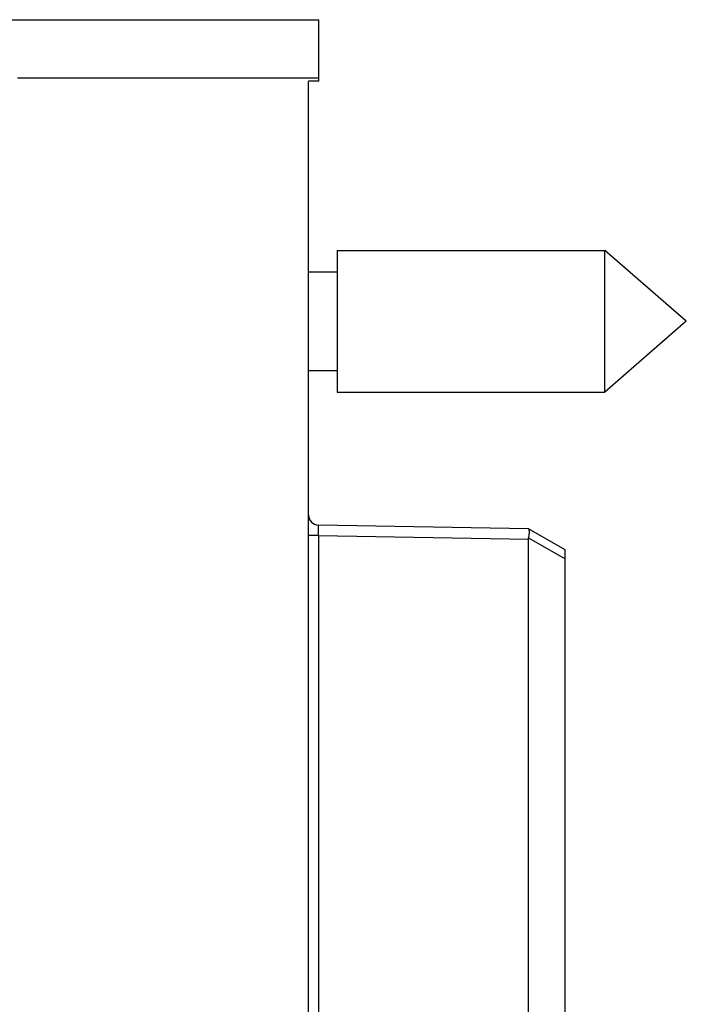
# Model space of a CAD drawing. Header units: inches. Extents: x 0 to 34, y 0 to 22.
# Tile 70 of 75: x 18.517 to 19.166, y 17.327 to 18.287. Entities that reach past the tile are written whole.
import ezdxf

# ---------------------------------------------------------------- set-up
doc = ezdxf.new("R2010")
doc.units = ezdxf.units.IN
doc.header["$LTSCALE"] = 1.87
doc.header["$MEASUREMENT"] = 0
doc.layers.get('0').update_dxf_attribs({"linetype": 'CONTINUOUS'})

msp = doc.modelspace()

# ---------------------------------------------------------------- linework, layer by layer
at = {"color": 7, "linetype": 'CONTINUOUS'}
for p, q in [((16.23356, 18.28653), (18.8081, 18.28653)), ((18.8081, 18.22653), (18.8081, 18.28653)), ((18.8081, 18.22967), (18.51455, 18.22967)), ((18.8081, 18.22644), (18.7981, 18.22644)), ((18.7981, 17.30653), (18.7981, 18.22635)), ((18.8261, 18.06153), (19.08673, 18.06153)), ((18.8261, 18.06153), (18.8261, 17.92352)), ((19.08673, 17.92352), (19.08673, 18.06153)), ((19.1661, 17.99253), (19.08673, 18.06153)), ((18.7981, 18.04053), (18.8261, 18.04053)), ((19.1661, 17.99253), (19.08673, 17.92352)), ((18.7981, 17.94453), (18.8261, 17.94453)), ((18.8261, 17.92352), (19.08673, 17.92352)), ((19.01238, 17.79015), (18.80793, 17.79372)), ((19.0481, 17.76953), (19.01238, 17.79015)), ((18.80793, 17.78372), (18.7981, 17.78372)), ((18.80793, 17.78372), (19.01238, 17.78015)), ((18.80793, 17.78372), (18.80793, 17.30653)), ((19.01238, 17.30653), (19.01238, 17.78015)), ((19.01252, 17.78141), (19.0481, 17.76086)), ((19.0481, 17.16153), (19.0481, 17.76953))]:
    msp.add_line(p, q, dxfattribs=at)
msp.add_arc((18.8081, 17.80372), 0.01, 180, 269.00001, dxfattribs=at)
for points, knots in [([(18.80793, 17.78372), (18.80792, 17.78405), (18.80791, 17.7847), (18.8079, 17.78567), (18.80788, 17.78662), (18.80787, 17.78754), (18.80787, 17.78842), (18.80786, 17.78926), (18.80786, 17.79005), (18.80786, 17.79077), (18.80786, 17.79142), (18.80786, 17.79201), (18.80787, 17.79251), (18.80787, 17.79293), (18.80789, 17.79325), (18.80789, 17.79351), (18.80791, 17.79362), (18.80791, 17.79372), (18.80793, 17.79372)], [0, 0, 0, 0, 0.098093, 0.195298, 0.290629, 0.383119, 0.47184, 0.555913, 0.634549, 0.707041, 0.772745, 0.831069, 0.881469, 0.923447, 0.956561, 0.980466, 0.994938, 1, 1, 1, 1]), ([(19.01252, 17.78141), (19.01259, 17.78172), (19.01273, 17.78233), (19.0129, 17.78324), (19.01304, 17.78412), (19.01315, 17.78496), (19.01323, 17.78575), (19.01328, 17.7865), (19.0133, 17.78718), (19.01328, 17.78781), (19.01324, 17.78837), (19.01316, 17.78887), (19.01305, 17.78929), (19.01292, 17.78963), (19.01275, 17.78989), (19.0126, 17.79002), (19.01252, 17.79007)], [0, 0, 0, 0, 0.107359, 0.211372, 0.311133, 0.406291, 0.49588, 0.57966, 0.656952, 0.7274, 0.79074, 0.846574, 0.895017, 0.936084, 0.970584, 1, 1, 1, 1]), ([(19.01238, 17.78015), (19.01238, 17.78029), (19.01239, 17.78057), (19.01244, 17.78099), (19.01249, 17.78127), (19.01252, 17.78141)], [0, 0, 0, 0, 0.329515, 0.661634, 1, 1, 1, 1])]:
    msp.add_open_spline(points, degree=3, knots=knots, dxfattribs=at)

doc.saveas('drawing.dxf')
